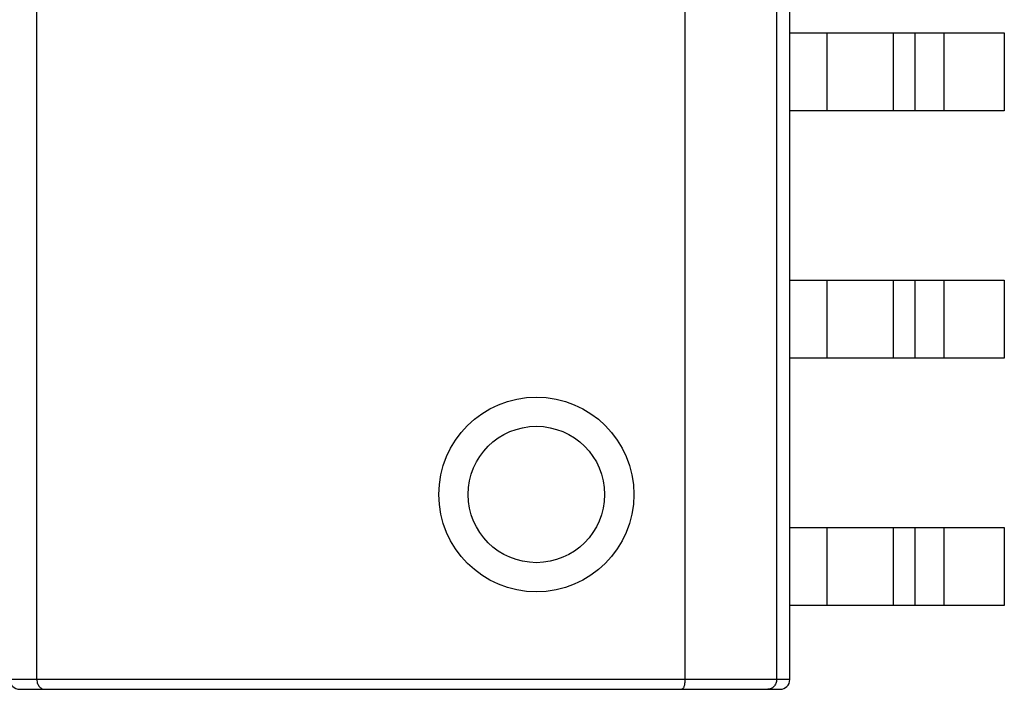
# Model space of a CAD drawing. Header units: millimetres. Extents: x 42 to 554, y 166 to 335.
# Tile 29 of 256: x 375.88 to 380.93, y 220.24 to 223.68. Entities that reach past the tile are written whole.
import ezdxf

# ---------------------------------------------------------------- set-up
doc = ezdxf.new("R2010")
doc.units = ezdxf.units.MM
doc.header["$LTSCALE"] = 30.734
doc.layers.get('0').update_dxf_attribs({"linetype": 'CONTINUOUS'})

msp = doc.modelspace()

# ---------------------------------------------------------------- linework, layer by layer
at = {"linetype": 'Continuous'}
for p, q in [((375.9719, 220.2895), (375.9719, 225.1895)), ((379.2956, 225.1895), (379.2956, 220.2895)), ((379.7655, 225.1895), (379.7655, 220.2895)), ((379.8337, 220.2895), (379.8337, 225.1895)), ((379.8337, 223.6095), (380.9337, 223.6095)), ((380.0237, 223.6095), (380.0237, 223.2095)), ((380.3656, 223.2095), (380.3656, 223.6095)), ((380.4773, 223.2095), (380.4773, 223.6095)), ((380.6237, 223.6095), (380.6237, 223.2095)), ((380.9337, 223.6095), (380.9337, 223.2095)), ((380.9337, 223.2095), (379.8337, 223.2095)), ((379.8337, 222.3395), (380.9337, 222.3395)), ((380.0237, 222.3395), (380.0237, 221.9395)), ((380.3656, 221.9395), (380.3656, 222.3395)), ((380.4773, 221.9395), (380.4773, 222.3395)), ((380.6237, 222.3395), (380.6237, 221.9395)), ((380.9337, 222.3395), (380.9337, 221.9395)), ((380.9337, 221.9395), (379.8337, 221.9395)), ((379.8337, 221.0695), (380.9337, 221.0695)), ((380.0237, 221.0695), (380.0237, 220.6695)), ((380.3656, 220.6695), (380.3656, 221.0695)), ((380.4773, 220.6695), (380.4773, 221.0695)), ((380.6237, 221.0695), (380.6237, 220.6695)), ((380.9337, 221.0695), (380.9337, 220.6695)), ((380.9337, 220.6695), (379.8337, 220.6695)), ((379.8337, 220.2895), (375.8337, 220.2895)), ((375.8837, 220.2395), (379.7837, 220.2395))]:
    msp.add_line(p, q, dxfattribs=at)
for radius in [0.5, 0.35]:
    msp.add_circle((378.5337, 221.2395), radius, dxfattribs=at)
for centre, start, end in [((375.8837, 220.2895), 180, 270), ((379.7837, 220.2895), 270, 0)]:
    msp.add_arc(centre, 0.05, start, end, dxfattribs=at)
for points, knots in [([(375.9719, 220.2895), (375.9719, 220.2822), (375.9743, 220.2685), (375.9841, 220.252), (375.9974, 220.2418), (376.0076, 220.2395), (376.0124, 220.2395)], [0, 0, 0, 0, 0.306951, 0.572802, 0.797544, 1, 1, 1, 1]), ([(379.2956, 220.2895), (379.2956, 220.2829), (379.295, 220.2734), (379.293, 220.2615), (379.2911, 220.254), (379.2887, 220.2479), (379.2858, 220.2425), (379.2821, 220.2395), (379.2798, 220.2395)], [0, 0, 0, 0, 0.356275, 0.517105, 0.658929, 0.778243, 0.873465, 1, 1, 1, 1]), ([(379.7655, 220.2895), (379.7655, 220.2828), (379.7631, 220.2696), (379.753, 220.253), (379.7381, 220.242), (379.7264, 220.2395), (379.7207, 220.2395)], [0, 0, 0, 0, 0.271161, 0.52917, 0.770163, 1, 1, 1, 1])]:
    msp.add_open_spline(points, degree=3, knots=knots, dxfattribs=at)

doc.saveas('drawing.dxf')
